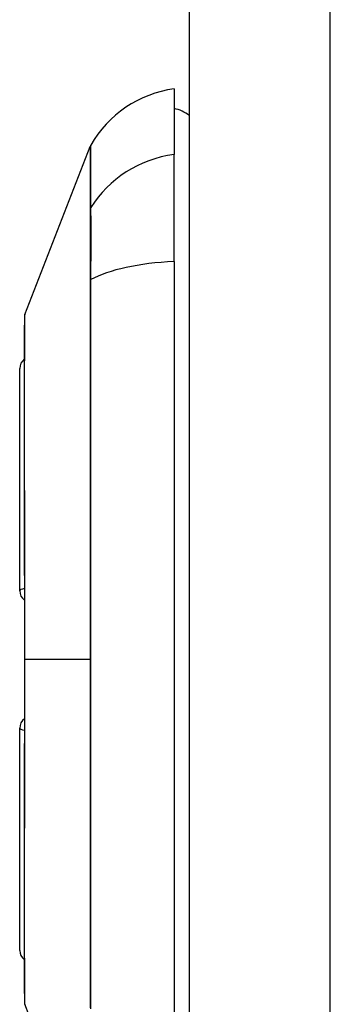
# Model space of a CAD drawing. Header units: inches. Extents: x 5.2 to 98, y 7.4 to 63.6.
# Tile 77 of 82: x 74 to 74.4, y 45.1 to 46.4. Entities that reach past the tile are written whole.
import ezdxf

# ---------------------------------------------------------------- set-up
doc = ezdxf.new("R2010")
doc.units = ezdxf.units.IN
doc.header["$LTSCALE"] = 6.250991
doc.header["$MEASUREMENT"] = 0
doc.layers.add('Visible Edges(ANSI)', color=7, linetype='Continuous', lineweight=25)
doc.layers.add('Visible Tangent Edges(ANSI)', color=7, linetype='Continuous', lineweight=25)

msp = doc.modelspace()

# ---------------------------------------------------------------- linework, layer by layer
at = {"layer": 'Visible Edges(ANSI)'}
for p, q in [((74.2252, 50.7954), (74.2252, 20.9583)), ((74.2052, 46.3366), (74.2052, 46.2502)), ((74.0091, 46.04), (74.095, 46.2608)), ((74.2052, 46.1097), (74.2052, 46.2502)), ((74.2052, 46.1097), (74.2052, 45.0645)), ((74.0025, 45.6772), (74.0025, 45.9693)), ((74.0025, 45.2049), (74.0025, 45.497)), ((74.095, 44.9134), (74.0091, 45.1342))]:
    msp.add_line(p, q, dxfattribs=at)
at = {"layer": 'Visible Edges(ANSI)', "flags": 128}
msp.add_lwpolyline([(74.0087, 46.0378), (74.0087, 46.0372), (74.0087, 46.0356), (74.0087, 46.0329), (74.0087, 46.0291), (74.0087, 46.0243), (74.0087, 46.0184), (74.0086, 46.0115), (74.0086, 46.0035), (74.0086, 45.9945), (74.0086, 45.9845), (74.0085, 45.9736), (74.0085, 45.9618), (74.0085, 45.9491), (74.0085, 45.9356), (74.0084, 45.9212), (74.0084, 45.906), (74.0084, 45.89), (74.0085, 45.8733), (74.0085, 45.8559), (74.0085, 45.8379), (74.0085, 45.8192), (74.0086, 45.7999), (74.0086, 45.7801), (74.0086, 45.7598), (74.0086, 45.7392), (74.0087, 45.7183), (74.0087, 45.697), (74.0087, 45.6754), (74.0087, 45.6536), (74.0087, 45.6316), (74.0087, 45.6095), (74.0087, 45.5875), (74.0087, 45.5654), (74.0087, 45.5433), (74.0087, 45.5213), (74.0087, 45.4994), (74.0087, 45.4777), (74.0087, 45.4564), (74.0086, 45.4353), (74.0086, 45.4147), (74.0086, 45.3946), (74.0086, 45.3748), (74.0085, 45.3554), (74.0085, 45.3366), (74.0085, 45.3185), (74.0085, 45.3009), (74.0084, 45.2842), (74.0084, 45.2682), (74.0084, 45.253), (74.0085, 45.2386), (74.0085, 45.225), (74.0085, 45.2124), (74.0085, 45.2006), (74.0086, 45.1897), (74.0086, 45.1797), (74.0086, 45.1707), (74.0086, 45.1627), (74.0087, 45.1558), (74.0087, 45.1499), (74.0087, 45.1451), (74.0087, 45.1413), (74.0087, 45.1386), (74.0087, 45.137), (74.0087, 45.1364)], dxfattribs=at)
at = {"layer": 'Visible Edges(ANSI)'}
for centre, radius, start, end in [((74.226, 46.1881), 0.1499, 97.9413, 150.2709), ((74.1953, 46.2616), 0.05, 53.1301, 78.463), ((74.1066, 46.2562), 0.0125, 150.2709, 158.7495), ((74.015, 46.0377), 0.00625, 158.7495, 179.7912), ((74.0175, 45.9693), 0.015, 126.5366, 180), ((74.0175, 45.6772), 0.015, 180, 234.1258), ((74.0175, 45.497), 0.015, 125.8742, 180), ((74.0175, 45.2049), 0.015, 180, 233.4634), ((74.015, 45.1365), 0.00625, 180.2088, 201.2505)]:
    msp.add_arc(centre, radius, start, end, dxfattribs=at)
at = {"layer": 'Visible Tangent Edges(ANSI)'}
for p, q in [((74.4105, 20.9583), (74.4105, 50.7954)), ((74.0949, 46.1781), (74.0949, 46.1779)), ((74.0949, 46.0851), (74.0949, 46.0845)), ((74.0087, 45.5871), (74.0091, 45.5871)), ((74.095, 45.5871), (74.0091, 45.5871))]:
    msp.add_line(p, q, dxfattribs=at)
at = {"layer": 'Visible Tangent Edges(ANSI)', "flags": 128}
for points in [[(74.095, 46.2608), (74.095, 46.2606), (74.095, 46.2602), (74.095, 46.2595), (74.095, 46.2584), (74.095, 46.2571), (74.095, 46.2556), (74.095, 46.2537), (74.095, 46.2515), (74.095, 46.249), (74.095, 46.2463), (74.095, 46.2432), (74.095, 46.2399), (74.095, 46.2363), (74.095, 46.2324), (74.0949, 46.2282), (74.0949, 46.2237), (74.0949, 46.219), (74.0949, 46.214), (74.0949, 46.2087), (74.0949, 46.2031), (74.0949, 46.1972), (74.0949, 46.1911), (74.0949, 46.1847), (74.0949, 46.1781)], [(74.0961, 46.1805), (74.0961, 46.1871), (74.096, 46.1934), (74.096, 46.1995), (74.096, 46.2053), (74.096, 46.2109), (74.096, 46.2161), (74.096, 46.2211), (74.0959, 46.2258), (74.0959, 46.2303), (74.0959, 46.2344), (74.0959, 46.2383), (74.0959, 46.2418), (74.0959, 46.2451), (74.0959, 46.2481), (74.0958, 46.2509), (74.0958, 46.2533), (74.0958, 46.2554), (74.0958, 46.2573), (74.0958, 46.2589), (74.0958, 46.2601), (74.0958, 46.2611), (74.0958, 46.2619), (74.0958, 46.2623), (74.0958, 46.2624)], [(74.0949, 46.1779), (74.0949, 46.1759), (74.0949, 46.1738), (74.0949, 46.1714), (74.0949, 46.1689), (74.0949, 46.1661), (74.0949, 46.1632), (74.0949, 46.1601), (74.0949, 46.1569), (74.0949, 46.1534), (74.0949, 46.1498), (74.0949, 46.1461), (74.0949, 46.1422), (74.0949, 46.1381), (74.0949, 46.1339), (74.0949, 46.1295), (74.0949, 46.125), (74.0949, 46.1204), (74.0949, 46.1157), (74.0949, 46.1108), (74.0949, 46.1059), (74.0949, 46.1008), (74.0949, 46.0956), (74.0949, 46.0904), (74.0949, 46.0851)], [(74.0961, 46.086), (74.0961, 46.0914), (74.0961, 46.0968), (74.0961, 46.102), (74.0961, 46.1072), (74.0962, 46.1123), (74.0962, 46.1173), (74.0962, 46.1221), (74.0962, 46.1268), (74.0962, 46.1314), (74.0962, 46.1359), (74.0962, 46.1402), (74.0962, 46.1444), (74.0962, 46.1484), (74.0962, 46.1522), (74.0962, 46.1559), (74.0962, 46.1594), (74.0962, 46.1627), (74.0962, 46.1658), (74.0962, 46.1687), (74.0961, 46.1715), (74.0961, 46.174), (74.0961, 46.1764), (74.0961, 46.1785), (74.0961, 46.1805)], [(74.0949, 46.0845), (74.0949, 46.0646), (74.0949, 46.0445), (74.0949, 46.0243), (74.0949, 46.0041), (74.0949, 45.9838), (74.0949, 45.9634), (74.0949, 45.9429), (74.0949, 45.9224), (74.0949, 45.9018), (74.095, 45.8811), (74.095, 45.8603), (74.095, 45.8395), (74.095, 45.8186), (74.095, 45.7977), (74.095, 45.7767), (74.095, 45.7557), (74.095, 45.7347), (74.095, 45.7136), (74.095, 45.6925), (74.095, 45.6715), (74.095, 45.6504), (74.095, 45.6293), (74.095, 45.6082), (74.095, 45.5871)], [(74.096, 45.1284), (74.096, 45.169), (74.096, 45.21), (74.0959, 45.2512), (74.0959, 45.2928), (74.0959, 45.3346), (74.0959, 45.3766), (74.0958, 45.4187), (74.0958, 45.461), (74.0958, 45.5032), (74.0958, 45.5455), (74.0958, 45.5877), (74.0958, 45.6299), (74.0958, 45.6721), (74.0958, 45.7144), (74.0958, 45.7565), (74.0959, 45.7985), (74.0959, 45.8404), (74.0959, 45.882), (74.0959, 45.9234), (74.096, 45.9645), (74.096, 46.0053), (74.096, 46.0458), (74.0961, 46.086)], [(74.0087, 45.9356), (74.0087, 45.9438), (74.0087, 45.9516), (74.0088, 45.9592), (74.0088, 45.9665), (74.0088, 45.9734), (74.0088, 45.9801), (74.0089, 45.9864), (74.0089, 45.9924), (74.0089, 45.9981), (74.0089, 46.0034), (74.009, 46.0084), (74.009, 46.013), (74.009, 46.0173), (74.009, 46.0212), (74.009, 46.0248), (74.0091, 46.0279), (74.0091, 46.0307), (74.0091, 46.0332), (74.0091, 46.0352), (74.0091, 46.0369), (74.0091, 46.0383), (74.0091, 46.0392), (74.0091, 46.0398), (74.0091, 46.04)], [(74.0087, 45.8759), (74.0087, 45.8786), (74.0087, 45.8813), (74.0087, 45.8839), (74.0087, 45.8866), (74.0087, 45.8892), (74.0087, 45.8918), (74.0086, 45.8944), (74.0086, 45.897), (74.0086, 45.8996), (74.0086, 45.9021), (74.0086, 45.9046), (74.0086, 45.9071), (74.0086, 45.9096), (74.0086, 45.9121), (74.0086, 45.9145), (74.0086, 45.9169), (74.0086, 45.9193), (74.0087, 45.9217), (74.0087, 45.9241), (74.0087, 45.9264), (74.0087, 45.9288), (74.0087, 45.9311), (74.0087, 45.9333), (74.0087, 45.9356)], [(74.0091, 45.5871), (74.0091, 45.6001), (74.0091, 45.6131), (74.0091, 45.6262), (74.0091, 45.6392), (74.0091, 45.6522), (74.0091, 45.6651), (74.0091, 45.6779), (74.0091, 45.6907), (74.009, 45.7034), (74.009, 45.716), (74.009, 45.7284), (74.009, 45.7407), (74.009, 45.7529), (74.0089, 45.7649), (74.0089, 45.7769), (74.0089, 45.7886), (74.0089, 45.8003), (74.0088, 45.8117), (74.0088, 45.8229), (74.0088, 45.834), (74.0088, 45.8448), (74.0087, 45.8554), (74.0087, 45.8658), (74.0087, 45.8759)], [(74.0087, 45.2983), (74.0087, 45.3085), (74.0087, 45.3189), (74.0088, 45.3295), (74.0088, 45.3404), (74.0088, 45.3514), (74.0088, 45.3627), (74.0089, 45.3741), (74.0089, 45.3857), (74.0089, 45.3975), (74.0089, 45.4093), (74.009, 45.4214), (74.009, 45.4336), (74.009, 45.4459), (74.009, 45.4583), (74.009, 45.4709), (74.0091, 45.4835), (74.0091, 45.4963), (74.0091, 45.5092), (74.0091, 45.5221), (74.0091, 45.5351), (74.0091, 45.5481), (74.0091, 45.5611), (74.0091, 45.5741), (74.0091, 45.5871)], [(74.095, 45.5871), (74.095, 45.5661), (74.095, 45.545), (74.095, 45.524), (74.095, 45.5029), (74.095, 45.4818), (74.095, 45.4608), (74.095, 45.4397), (74.095, 45.4187), (74.095, 45.3977), (74.095, 45.3767), (74.095, 45.3558), (74.095, 45.3349), (74.095, 45.3141), (74.095, 45.2933), (74.0949, 45.2726), (74.0949, 45.2519), (74.0949, 45.2313), (74.0949, 45.2108), (74.0949, 45.1904), (74.0949, 45.17), (74.0949, 45.1498), (74.0949, 45.1296)], [(74.0087, 45.2386), (74.0087, 45.2409), (74.0087, 45.2431), (74.0087, 45.2454), (74.0087, 45.2478), (74.0087, 45.2501), (74.0087, 45.2525), (74.0086, 45.2548), (74.0086, 45.2572), (74.0086, 45.2597), (74.0086, 45.2621), (74.0086, 45.2646), (74.0086, 45.267), (74.0086, 45.2695), (74.0086, 45.272), (74.0086, 45.2746), (74.0086, 45.2771), (74.0086, 45.2797), (74.0087, 45.2823), (74.0087, 45.2849), (74.0087, 45.2876), (74.0087, 45.2902), (74.0087, 45.2929), (74.0087, 45.2956), (74.0087, 45.2983)], [(74.0091, 45.1342), (74.0091, 45.1344), (74.0091, 45.135), (74.0091, 45.1359), (74.0091, 45.1372), (74.0091, 45.1389), (74.0091, 45.141), (74.0091, 45.1435), (74.0091, 45.1463), (74.009, 45.1495), (74.009, 45.153), (74.009, 45.157), (74.009, 45.1612), (74.009, 45.1658), (74.0089, 45.1708), (74.0089, 45.1761), (74.0089, 45.1818), (74.0089, 45.1878), (74.0088, 45.1941), (74.0088, 45.2008), (74.0088, 45.2078), (74.0088, 45.215), (74.0087, 45.2226), (74.0087, 45.2304), (74.0087, 45.2386)]]:
    msp.add_lwpolyline(points, dxfattribs=at)
at = {"layer": 'Visible Tangent Edges(ANSI)'}
for centre, major_axis, ratio, start_param, end_param in [((74.226, 46.1096), (-0.1499, 0), 0.946806, 4.850991, 5.760348), ((74.1069, 46.1746), (-0.0125, -0.0001), 0.948405, 5.751701, 5.992347), ((74.226, 46.0619), (-0.1499, 0), 0.321806, 4.850991, 5.760348), ((74.1069, 46.084), (-0.0125, 0), 0.317047, 5.761322, 6.001968), ((74.0175, 45.6772), (-0.015, 0), 0.235725, 5.339318, 6.283185), ((74.0175, 45.497), (-0.015, 0), 0.235725, 0, 0.943868)]:
    msp.add_ellipse(centre, major_axis=major_axis, ratio=ratio, start_param=start_param, end_param=end_param, dxfattribs=at)

doc.saveas('drawing.dxf')
